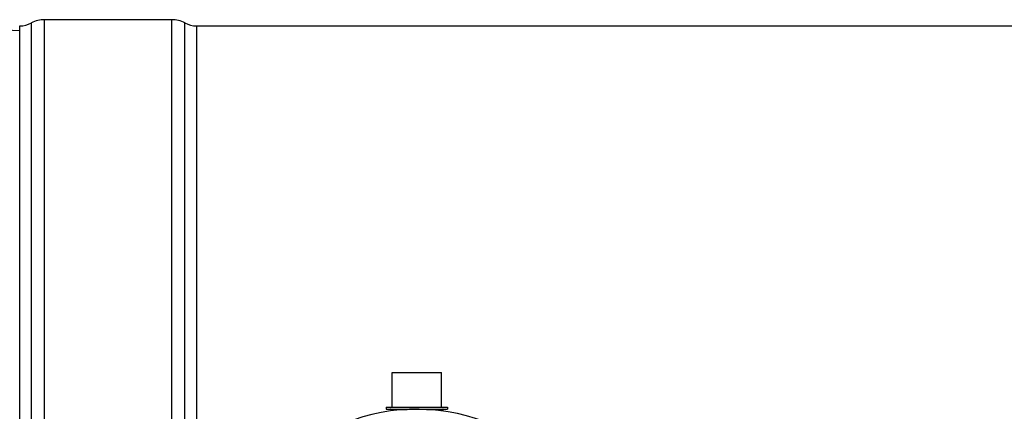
# Model space of a CAD drawing. Header units: millimetres. Extents: x 0 to 297, y 0 to 210.
# Tile 7 of 29: x 37 to 77, y 94 to 110. Entities that reach past the tile are written whole.
import ezdxf

# ---------------------------------------------------------------- set-up
doc = ezdxf.new("R2010")
doc.units = ezdxf.units.MM
doc.header["$LTSCALE"] = 16.335
doc.layers.get('0').update_dxf_attribs({"linetype": 'CONTINUOUS'})
doc.layers.add('01_GLOBAL', color=7, linetype='CONTINUOUS')
doc.layers.add('AXES_REF', color=7, linetype='CONTINUOUS')

msp = doc.modelspace()

# ---------------------------------------------------------------- linework, layer by layer
at = {"color": 7, "linetype": 'Continuous'}
for p, q in [((37.289, 109.511), (36.149, 109.571)), ((52.289, 94.351), (52.289, 95.751)), ((52.289, 95.751), (54.289, 95.751)), ((54.289, 94.351), (54.289, 95.751)), ((52.059, 94.351), (52.059, 94.271)), ((52.059, 94.351), (54.519, 94.351)), ((52.059, 94.271), (54.519, 94.271)), ((52.239, 94.261), (52.239, 94.198)), ((54.339, 94.261), (54.339, 94.198)), ((54.519, 94.351), (54.519, 94.271))]:
    msp.add_line(p, q, dxfattribs=at)
at = {"color": 9, "linetype": 'Continuous'}
for p, q in [((52.239, 94.261), (52.904, 94.261)), ((53.674, 94.261), (54.339, 94.261))]:
    msp.add_line(p, q, dxfattribs=at)
at = {"color": 7, "linetype": 'Continuous'}
for centre, start, end in [((52.229, 94.261), 0, 90), ((54.349, 94.261), 90, 180)]:
    msp.add_arc(centre, 0.01, start, end, dxfattribs=at)
at = {"layer": '01_GLOBAL', "color": 7, "linetype": 'Continuous'}
msp.add_arc((53.289, 86.571), 7.7, 181.4884, 178.5116, dxfattribs=at)
at = {"layer": 'AXES_REF', "color": 9, "linetype": 'Continuous'}
for p, q in [((38.289, 63.181), (38.289, 109.961)), ((43.418, 63.181), (43.418, 109.961)), ((37.76, 63.313), (37.76, 109.828)), ((43.948, 86.771), (43.948, 109.828)), ((44.418, 109.711), (44.418, 86.771))]:
    msp.add_line(p, q, dxfattribs=at)
at = {"layer": 'AXES_REF', "color": 7, "linetype": 'Continuous'}
for p, q in [((43.418, 109.961), (38.289, 109.961)), ((37.289, 63.431), (37.289, 109.711)), ((44.418, 109.711), (202.14, 109.711))]:
    msp.add_line(p, q, dxfattribs=at)
for centre, radius, start, end in [((38.289, 108.836), 1.125, 90, 118.0725), ((43.418, 108.836), 1.125, 61.9275, 90), ((37.289, 110.711), 1, 270, 298.0725), ((44.418, 110.711), 1, 241.9275, 270)]:
    msp.add_arc(centre, radius, start, end, dxfattribs=at)

doc.saveas('drawing.dxf')
